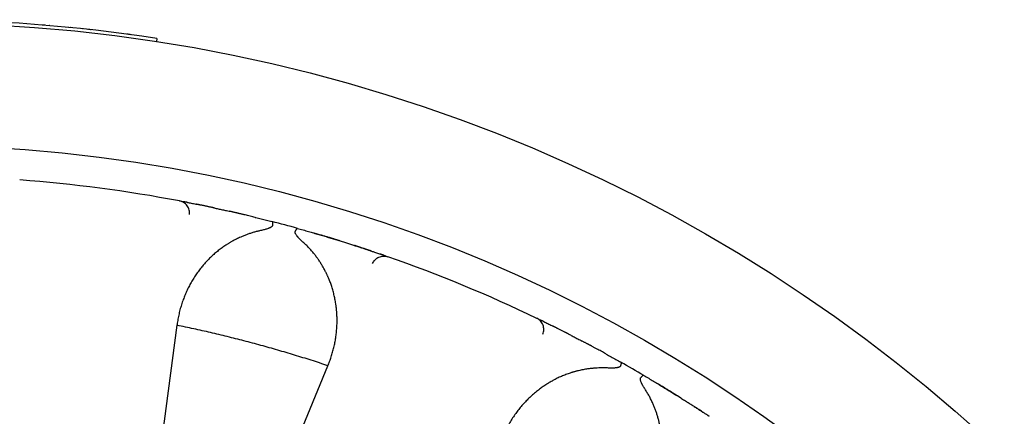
# Model space of a CAD drawing. Header units: millimetres. Extents: x 8 to 428, y 12 to 219.
# Tile 34 of 57: x 229.76 to 245.81, y 212.55 to 219.02. Entities that reach past the tile are written whole.
import ezdxf

# ---------------------------------------------------------------- set-up
doc = ezdxf.new("R2010")
doc.units = ezdxf.units.MM

msp = doc.modelspace()

# ---------------------------------------------------------------- linework, layer by layer
at = {"color": 7, "linetype": 'Continuous', "lineweight": 30}
for p, q in [((230.129, 218.937), (230.128, 218.937)), ((230.132, 218.937), (230.129, 218.937)), ((230.137, 218.937), (230.132, 218.937)), ((230.145, 218.936), (230.137, 218.937)), ((230.154, 218.935), (230.145, 218.936)), ((230.164, 218.934), (230.154, 218.935)), ((230.177, 218.933), (230.164, 218.934)), ((230.19, 218.932), (230.189, 218.932)), ((230.245, 218.927), (230.24, 218.928)), ((230.56, 218.898), (230.558, 218.898)), ((230.587, 218.896), (230.584, 218.896)), ((230.791, 218.874), (230.786, 218.875)), ((230.823, 218.871), (230.822, 218.871)), ((230.882, 218.864), (230.869, 218.866)), ((230.896, 218.863), (230.895, 218.863)), ((230.896, 218.863), (230.895, 218.863)), ((230.919, 218.86), (230.912, 218.861)), ((230.914, 218.861), (230.912, 218.861)), ((230.92, 218.86), (230.918, 218.86)), ((230.924, 218.86), (230.919, 218.86)), ((230.927, 218.859), (230.924, 218.86)), ((230.928, 218.859), (230.927, 218.859)), ((230.928, 218.859), (230.927, 218.859)), ((230.948, 218.857), (230.945, 218.857)), ((231.526, 218.785), (231.51, 218.787)), ((231.54, 218.783), (231.526, 218.785)), ((231.551, 218.781), (231.54, 218.783)), ((231.559, 218.78), (231.551, 218.781)), ((231.564, 218.779), (231.559, 218.78)), ((231.565, 218.779), (231.564, 218.779)), ((231.998, 218.716), (231.99, 218.666)), ((232.365, 216.065), (232.4, 216.059)), ((232.4, 216.059), (232.404, 216.058)), ((232.432, 216.053), (232.429, 216.053)), ((232.646, 216.01), (232.645, 216.011)), ((233.177, 215.897), (233.174, 215.898)), ((234.98, 215.414), (234.978, 215.414)), ((235.496, 215.247), (235.494, 215.247)), ((235.704, 215.176), (235.702, 215.176)), ((235.732, 215.166), (235.765, 215.154)), ((232.324, 214.035), (232.029, 211.798)), ((232.326, 214.049), (232.324, 214.035)), ((238.193, 214.149), (238.225, 214.133)), ((238.254, 214.119), (238.252, 214.12)), ((238.45, 214.023), (238.449, 214.024)), ((238.933, 213.776), (238.931, 213.777)), ((233.923, 211.291), (234.786, 213.375)), ((234.786, 213.375), (234.791, 213.388)), ((240.55, 212.842), (240.548, 212.844))]:
    msp.add_line(p, q, dxfattribs=at)
for radius in [26, 24]:
    msp.add_circle((228, 192.974), radius, dxfattribs=at)
for radius, start, end in [(26.05, 81.1718, 98.8282), (23.5, 79.2948, 85.7052), (23.5, 74.4747, 75.5253), (23.5, 64.2948, 70.7052), (23.5, 59.4747, 60.5253)]:
    msp.add_arc((228, 192.974), radius, start, end, dxfattribs=at)
for points, knots in [([(232.526, 215.843), (232.527, 215.855), (232.529, 215.879), (232.524, 215.916), (232.511, 215.953), (232.491, 215.987), (232.465, 216.016), (232.434, 216.04), (232.4, 216.057), (232.377, 216.063), (232.365, 216.065)], [0, 0, 0, 0, 0.11712, 0.240744, 0.369119, 0.500008, 0.630896, 0.759267, 0.882887, 1, 1, 1, 1]), ([(232.4, 216.059), (232.401, 216.059), (232.402, 216.058), (232.409, 216.057), (232.419, 216.055), (232.428, 216.053), (232.432, 216.053)], [0, 0, 0, 0, 0.273352, 0.545274, 0.816306, 1, 1, 1, 1]), ([(232.496, 216.04), (232.494, 216.041), (232.489, 216.042), (232.482, 216.043), (232.475, 216.044), (232.47, 216.045), (232.465, 216.046), (232.46, 216.047), (232.455, 216.048), (232.449, 216.049), (232.443, 216.051), (232.437, 216.052), (232.433, 216.052), (232.432, 216.053)], [0, 0, 0, 0, 0.08737, 0.202336, 0.303877, 0.392077, 0.466998, 0.534829, 0.613064, 0.702786, 0.804013, 0.916772, 1, 1, 1, 1]), ([(232.495, 216.04), (232.499, 216.04), (232.513, 216.037), (232.54, 216.032), (232.576, 216.025), (232.611, 216.018), (232.636, 216.012), (232.646, 216.01)], [0, 0, 0, 0, 0.116358, 0.357165, 0.596869, 0.835947, 1, 1, 1, 1]), ([(232.93, 215.951), (232.93, 215.951), (232.93, 215.951), (232.929, 215.952), (232.925, 215.952), (232.92, 215.953), (232.912, 215.955), (232.902, 215.957), (232.888, 215.96), (232.872, 215.964), (232.85, 215.968), (232.828, 215.973), (232.803, 215.978), (232.78, 215.983), (232.758, 215.988), (232.739, 215.992), (232.721, 215.995), (232.705, 215.998), (232.691, 216.001), (232.679, 216.004), (232.668, 216.006), (232.657, 216.008), (232.65, 216.01), (232.646, 216.01)], [0, 0, 0, 0, 0.004813, 0.012086, 0.026786, 0.04544, 0.068345, 0.099128, 0.130894, 0.189903, 0.251823, 0.329291, 0.410799, 0.496364, 0.573013, 0.645087, 0.711794, 0.773152, 0.829174, 0.879012, 0.923842, 0.965498, 1, 1, 1, 1]), ([(232.928, 215.952), (232.93, 215.951), (232.951, 215.947), (232.997, 215.937), (233.064, 215.922), (233.124, 215.909), (233.162, 215.9), (233.177, 215.897)], [0, 0, 0, 0, 0.020257, 0.293166, 0.565967, 0.839199, 1, 1, 1, 1]), ([(233.601, 215.797), (233.573, 215.804), (233.518, 215.817), (233.454, 215.833), (233.41, 215.843), (233.387, 215.848), (233.367, 215.853), (233.349, 215.857), (233.336, 215.86), (233.325, 215.863), (233.316, 215.865), (233.308, 215.867), (233.3, 215.869), (233.291, 215.871), (233.281, 215.873), (233.269, 215.876), (233.254, 215.879), (233.237, 215.883), (233.217, 215.888), (233.197, 215.892), (233.184, 215.896), (233.177, 215.897)], [0, 0, 0, 0, 0.192601, 0.383577, 0.44279, 0.496924, 0.544967, 0.586925, 0.622808, 0.644724, 0.66396, 0.683893, 0.705235, 0.726894, 0.749573, 0.777668, 0.815259, 0.859134, 0.905635, 0.95439, 1, 1, 1, 1]), ([(233.594, 215.799), (233.599, 215.798), (233.632, 215.79), (233.695, 215.774), (233.784, 215.752), (233.844, 215.736), (233.874, 215.728)], [0, 0, 0, 0, 0.056939, 0.369929, 0.684082, 1, 1, 1, 1]), ([(233.882, 215.666), (233.882, 215.664), (233.881, 215.659), (233.877, 215.653), (233.871, 215.646), (233.865, 215.641), (233.857, 215.635), (233.849, 215.631), (233.84, 215.626), (233.83, 215.621), (233.816, 215.616), (233.798, 215.609), (233.774, 215.602), (233.747, 215.595), (233.718, 215.587), (233.696, 215.582), (233.685, 215.58)], [0, 0, 0, 0, 0.036931, 0.076253, 0.118922, 0.165689, 0.206446, 0.250416, 0.297777, 0.34867, 0.403209, 0.499354, 0.606956, 0.726189, 0.857175, 1, 1, 1, 1]), ([(233.874, 215.728), (233.875, 215.728), (233.878, 215.726), (233.881, 215.718), (233.882, 215.708), (233.883, 215.697), (233.883, 215.687), (233.883, 215.678), (233.883, 215.671), (233.882, 215.667), (233.882, 215.666)], [0, 0, 0, 0, 0.210644, 0.396845, 0.558586, 0.695852, 0.808634, 0.896921, 0.960709, 1, 1, 1, 1]), ([(233.685, 215.58), (233.667, 215.576), (233.63, 215.568), (233.576, 215.553), (233.522, 215.536), (233.469, 215.518), (233.416, 215.498), (233.357, 215.473), (233.293, 215.443), (233.242, 215.416), (233.208, 215.397), (233.191, 215.387), (233.174, 215.376), (233.157, 215.366), (233.14, 215.355), (233.107, 215.334), (233.058, 215.301), (232.997, 215.254), (232.938, 215.205), (232.892, 215.163), (232.857, 215.129), (232.832, 215.105), (232.809, 215.08), (232.785, 215.054), (232.762, 215.028), (232.74, 215.001), (232.707, 214.962), (232.667, 214.909), (232.62, 214.841), (232.576, 214.771), (232.536, 214.699), (232.498, 214.626), (232.464, 214.551), (232.433, 214.473), (232.404, 214.392), (232.378, 214.308), (232.357, 214.223), (232.339, 214.136), (232.33, 214.078), (232.326, 214.049)], [0, 0, 0, 0, 0.021827, 0.04386, 0.066127, 0.088659, 0.11148, 0.135066, 0.166902, 0.19919, 0.20773, 0.216306, 0.224919, 0.23357, 0.242261, 0.250992, 0.284746, 0.318833, 0.353305, 0.38821, 0.404037, 0.419965, 0.435998, 0.452141, 0.468397, 0.484771, 0.501265, 0.540543, 0.580015, 0.619727, 0.659725, 0.700052, 0.74075, 0.780876, 0.824657, 0.868414, 0.912194, 0.956041, 1, 1, 1, 1]), ([(234.379, 215.394), (234.371, 215.401), (234.357, 215.415), (234.336, 215.434), (234.321, 215.449), (234.311, 215.46), (234.305, 215.466), (234.299, 215.473), (234.294, 215.479), (234.289, 215.484), (234.281, 215.494), (234.272, 215.506), (234.262, 215.521), (234.255, 215.533), (234.251, 215.544), (234.25, 215.552), (234.25, 215.56), (234.251, 215.565), (234.252, 215.567)], [0, 0, 0, 0, 0.131925, 0.252999, 0.36328, 0.403669, 0.442411, 0.479512, 0.51498, 0.548826, 0.58106, 0.674241, 0.756785, 0.829363, 0.877857, 0.921894, 0.962266, 1, 1, 1, 1]), ([(234.29, 215.617), (234.289, 215.617), (234.286, 215.617), (234.281, 215.614), (234.276, 215.608), (234.271, 215.603), (234.268, 215.598), (234.265, 215.594), (234.262, 215.587), (234.257, 215.578), (234.253, 215.571), (234.252, 215.567)], [0, 0, 0, 0, 0.160573, 0.321105, 0.481595, 0.556323, 0.628212, 0.697264, 0.763481, 0.887385, 1, 1, 1, 1]), ([(234.29, 215.617), (234.32, 215.609), (234.38, 215.592), (234.467, 215.567), (234.553, 215.542), (234.636, 215.518), (234.718, 215.494), (234.797, 215.47), (234.874, 215.447), (234.948, 215.424), (235.02, 215.401), (235.089, 215.38), (235.154, 215.359), (235.217, 215.339), (235.276, 215.32), (235.333, 215.301), (235.386, 215.284), (235.435, 215.267), (235.469, 215.256), (235.486, 215.25), (235.488, 215.249)], [0, 0, 0, 0, 0.058823, 0.117323, 0.175612, 0.233802, 0.292007, 0.350342, 0.408918, 0.467327, 0.525427, 0.583331, 0.641153, 0.699008, 0.75701, 0.815272, 0.873632, 0.93169, 0.989561, 1, 1, 1, 1]), ([(234.978, 215.414), (234.972, 215.416), (234.958, 215.421), (234.939, 215.426), (234.92, 215.432), (234.904, 215.437), (234.889, 215.442), (234.876, 215.446), (234.865, 215.449), (234.853, 215.453), (234.84, 215.457), (234.825, 215.461), (234.81, 215.466), (234.792, 215.471), (234.771, 215.478), (234.748, 215.484), (234.723, 215.492), (234.695, 215.5), (234.665, 215.509), (234.633, 215.519), (234.598, 215.529), (234.574, 215.536), (234.561, 215.54)], [0, 0, 0, 0, 0.0447868, 0.0927428, 0.1385178, 0.1818815, 0.2193517, 0.2500624, 0.2745361, 0.3068011, 0.339042, 0.3724659, 0.4107044, 0.4547768, 0.5040411, 0.5585675, 0.6187679, 0.6847336, 0.755152, 0.8311647, 0.9127802, 1, 1, 1, 1]), ([(234.791, 213.388), (234.801, 213.413), (234.821, 213.463), (234.846, 213.539), (234.869, 213.616), (234.888, 213.694), (234.904, 213.772), (234.917, 213.852), (234.927, 213.934), (234.933, 214.018), (234.936, 214.102), (234.934, 214.168), (234.932, 214.215), (234.93, 214.244), (234.928, 214.272), (234.925, 214.301), (234.922, 214.329), (234.919, 214.357), (234.912, 214.402), (234.902, 214.462), (234.885, 214.537), (234.866, 214.612), (234.844, 214.682), (234.82, 214.749), (234.8, 214.796), (234.787, 214.828), (234.779, 214.844), (234.772, 214.86), (234.764, 214.876), (234.757, 214.892), (234.743, 214.92), (234.722, 214.96), (234.693, 215.01), (234.663, 215.06), (234.63, 215.108), (234.597, 215.155), (234.56, 215.203), (234.519, 215.252), (234.475, 215.301), (234.428, 215.349), (234.395, 215.379), (234.379, 215.394)], [0, 0, 0, 0, 0.039965, 0.079839, 0.119654, 0.159444, 0.199243, 0.239086, 0.279683, 0.321257, 0.362469, 0.403365, 0.417074, 0.430754, 0.444408, 0.458037, 0.471644, 0.48523, 0.498797, 0.535312, 0.571257, 0.606672, 0.641604, 0.671982, 0.702056, 0.709887, 0.7177, 0.725495, 0.733274, 0.741037, 0.748785, 0.773942, 0.798781, 0.823327, 0.847607, 0.871648, 0.894969, 0.921756, 0.94816, 0.974225, 1, 1, 1, 1]), ([(235.494, 215.247), (235.49, 215.249), (235.48, 215.252), (235.468, 215.256), (235.453, 215.261), (235.437, 215.266), (235.421, 215.272), (235.404, 215.277), (235.386, 215.284), (235.363, 215.291), (235.336, 215.3), (235.305, 215.31), (235.281, 215.318), (235.263, 215.324), (235.252, 215.327), (235.242, 215.33), (235.232, 215.334), (235.225, 215.336), (235.221, 215.337), (235.219, 215.338), (235.219, 215.338), (235.219, 215.338)], [0, 0, 0, 0, 0.045257, 0.099684, 0.161061, 0.23076, 0.291376, 0.357154, 0.428112, 0.503456, 0.613836, 0.71738, 0.81407, 0.84854, 0.882026, 0.914525, 0.945003, 0.969459, 0.987909, 0.995185, 1, 1, 1, 1]), ([(235.494, 215.247), (235.504, 215.244), (235.528, 215.236), (235.562, 215.224), (235.597, 215.213), (235.628, 215.202), (235.655, 215.193), (235.678, 215.185), (235.689, 215.181), (235.694, 215.179)], [0, 0, 0, 0, 0.103744, 0.255242, 0.407163, 0.559807, 0.712349, 0.86418, 1, 1, 1, 1]), ([(235.514, 215.042), (235.519, 215.053), (235.53, 215.075), (235.553, 215.104), (235.582, 215.13), (235.617, 215.149), (235.654, 215.162), (235.693, 215.167), (235.73, 215.165), (235.754, 215.158), (235.765, 215.154)], [0, 0, 0, 0, 0.117113, 0.240732, 0.369104, 0.499992, 0.630881, 0.759256, 0.88288, 1, 1, 1, 1]), ([(235.702, 215.176), (235.7, 215.177), (235.696, 215.178), (235.69, 215.181), (235.683, 215.183), (235.676, 215.185), (235.668, 215.188), (235.66, 215.191), (235.65, 215.194), (235.643, 215.197), (235.64, 215.198)], [0, 0, 0, 0, 0.0838026, 0.1984471, 0.3154693, 0.4350364, 0.5632146, 0.7012909, 0.8515697, 1, 1, 1, 1]), ([(235.702, 215.176), (235.705, 215.175), (235.714, 215.172), (235.723, 215.169), (235.73, 215.167), (235.731, 215.166), (235.732, 215.166)], [0, 0, 0, 0, 0.175504, 0.449233, 0.723883, 1, 1, 1, 1]), ([(234.786, 213.375), (234.696, 213.405), (234.515, 213.464), (234.242, 213.549), (233.968, 213.63), (233.693, 213.708), (233.418, 213.781), (233.145, 213.85), (232.872, 213.916), (232.598, 213.978), (232.415, 214.016), (232.324, 214.035)], [0, 0, 0, 0, 0.112, 0.224, 0.336, 0.448, 0.56, 0.67, 0.78, 0.89, 1, 1, 1, 1]), ([(238.291, 213.892), (238.295, 213.903), (238.303, 213.926), (238.307, 213.963), (238.305, 214.002), (238.294, 214.04), (238.276, 214.076), (238.253, 214.106), (238.225, 214.131), (238.203, 214.143), (238.193, 214.149)], [0, 0, 0, 0, 0.1171196, 0.2407437, 0.3691188, 0.5000077, 0.6308956, 0.7592675, 0.8828866, 1, 1, 1, 1]), ([(238.225, 214.133), (238.225, 214.133), (238.226, 214.133), (238.233, 214.129), (238.242, 214.125), (238.25, 214.121), (238.254, 214.119)], [0, 0, 0, 0, 0.273352, 0.545274, 0.816306, 1, 1, 1, 1]), ([(238.313, 214.091), (238.311, 214.092), (238.306, 214.094), (238.3, 214.097), (238.294, 214.1), (238.289, 214.102), (238.284, 214.104), (238.28, 214.107), (238.275, 214.109), (238.27, 214.111), (238.264, 214.114), (238.259, 214.117), (238.255, 214.119), (238.254, 214.119)], [0, 0, 0, 0, 0.0873696, 0.2023361, 0.3038772, 0.3920765, 0.4669981, 0.534829, 0.6130641, 0.7027862, 0.8040129, 0.9167719, 1, 1, 1, 1]), ([(238.312, 214.091), (238.316, 214.089), (238.328, 214.083), (238.353, 214.071), (238.386, 214.055), (238.418, 214.039), (238.441, 214.028), (238.45, 214.023)], [0, 0, 0, 0, 0.1163578, 0.3571652, 0.5968695, 0.8359468, 1, 1, 1, 1]), ([(238.709, 213.892), (238.709, 213.892), (238.709, 213.892), (238.708, 213.893), (238.705, 213.894), (238.7, 213.897), (238.692, 213.901), (238.683, 213.905), (238.671, 213.912), (238.656, 213.92), (238.636, 213.929), (238.616, 213.94), (238.593, 213.951), (238.572, 213.962), (238.552, 213.972), (238.534, 213.981), (238.518, 213.989), (238.504, 213.996), (238.491, 214.003), (238.48, 214.008), (238.47, 214.013), (238.46, 214.018), (238.453, 214.021), (238.45, 214.023)], [0, 0, 0, 0, 0.004813, 0.012086, 0.026786, 0.04544, 0.068345, 0.099128, 0.130894, 0.189903, 0.251823, 0.329291, 0.410799, 0.496364, 0.573013, 0.645087, 0.711794, 0.773152, 0.829174, 0.879012, 0.923842, 0.965498, 1, 1, 1, 1]), ([(238.707, 213.893), (238.709, 213.893), (238.728, 213.883), (238.769, 213.861), (238.83, 213.83), (238.885, 213.801), (238.92, 213.783), (238.933, 213.776)], [0, 0, 0, 0, 0.020257, 0.293166, 0.565967, 0.839199, 1, 1, 1, 1]), ([(239.317, 213.57), (239.292, 213.584), (239.242, 213.611), (239.184, 213.642), (239.145, 213.663), (239.124, 213.675), (239.106, 213.684), (239.09, 213.693), (239.077, 213.7), (239.067, 213.705), (239.06, 213.709), (239.052, 213.713), (239.044, 213.717), (239.036, 213.721), (239.027, 213.726), (239.017, 213.732), (239.003, 213.739), (238.988, 213.747), (238.97, 213.757), (238.952, 213.766), (238.939, 213.773), (238.933, 213.776)], [0, 0, 0, 0, 0.192601, 0.383577, 0.44279, 0.496924, 0.544967, 0.586925, 0.622808, 0.644724, 0.66396, 0.683893, 0.705235, 0.726894, 0.749573, 0.777668, 0.815259, 0.859134, 0.905635, 0.95439, 1, 1, 1, 1]), ([(239.311, 213.573), (239.315, 213.571), (239.345, 213.554), (239.402, 213.523), (239.482, 213.479), (239.536, 213.448), (239.563, 213.433)], [0, 0, 0, 0, 0.056939, 0.369929, 0.684082, 1, 1, 1, 1]), ([(239.555, 213.37), (239.554, 213.368), (239.551, 213.364), (239.546, 213.359), (239.539, 213.354), (239.531, 213.35), (239.523, 213.347), (239.514, 213.345), (239.504, 213.342), (239.493, 213.341), (239.478, 213.339), (239.459, 213.337), (239.434, 213.336), (239.406, 213.336), (239.375, 213.337), (239.354, 213.338), (239.342, 213.338)], [0, 0, 0, 0, 0.036931, 0.076253, 0.118922, 0.165689, 0.206446, 0.250416, 0.297777, 0.34867, 0.403209, 0.499354, 0.606956, 0.726189, 0.857175, 1, 1, 1, 1]), ([(239.563, 213.433), (239.564, 213.432), (239.566, 213.429), (239.567, 213.421), (239.566, 213.411), (239.564, 213.4), (239.561, 213.39), (239.558, 213.382), (239.556, 213.375), (239.555, 213.372), (239.555, 213.37)], [0, 0, 0, 0, 0.2106444, 0.3968453, 0.558586, 0.6958525, 0.8086335, 0.8969207, 0.960709, 1, 1, 1, 1]), ([(239.342, 213.338), (239.324, 213.339), (239.286, 213.341), (239.229, 213.34), (239.173, 213.338), (239.117, 213.334), (239.06, 213.328), (238.997, 213.32), (238.928, 213.307), (238.872, 213.294), (238.834, 213.285), (238.815, 213.28), (238.796, 213.274), (238.776, 213.268), (238.757, 213.262), (238.72, 213.25), (238.665, 213.231), (238.593, 213.202), (238.523, 213.17), (238.468, 213.141), (238.425, 213.117), (238.396, 213.1), (238.366, 213.082), (238.337, 213.063), (238.308, 213.044), (238.279, 213.024), (238.238, 212.994), (238.185, 212.953), (238.122, 212.9), (238.062, 212.844), (238.004, 212.785), (237.949, 212.724), (237.897, 212.661), (237.846, 212.593), (237.797, 212.523), (237.751, 212.448), (237.708, 212.371), (237.668, 212.292), (237.644, 212.238), (237.633, 212.211)], [0, 0, 0, 0, 0.021827, 0.04386, 0.066127, 0.088659, 0.11148, 0.135066, 0.166902, 0.19919, 0.20773, 0.216306, 0.224919, 0.23357, 0.242261, 0.250992, 0.284746, 0.318833, 0.353305, 0.38821, 0.404037, 0.419965, 0.435998, 0.452141, 0.468397, 0.484771, 0.501265, 0.540543, 0.580015, 0.619727, 0.659725, 0.700052, 0.74075, 0.780876, 0.824657, 0.868414, 0.912194, 0.956041, 1, 1, 1, 1]), ([(239.936, 213.217), (239.935, 213.218), (239.932, 213.219), (239.926, 213.217), (239.92, 213.213), (239.914, 213.209), (239.91, 213.205), (239.906, 213.201), (239.901, 213.196), (239.894, 213.189), (239.889, 213.182), (239.886, 213.179)], [0, 0, 0, 0, 0.160573, 0.321105, 0.481595, 0.556323, 0.628212, 0.697264, 0.763481, 0.887385, 1, 1, 1, 1]), ([(239.936, 213.217), (239.963, 213.202), (240.016, 213.17), (240.094, 213.123), (240.171, 213.077), (240.245, 213.032), (240.317, 212.988), (240.388, 212.944), (240.456, 212.902), (240.522, 212.86), (240.585, 212.82), (240.646, 212.782), (240.704, 212.745), (240.759, 212.709), (240.812, 212.675), (240.861, 212.642), (240.908, 212.612), (240.952, 212.583), (240.982, 212.563), (240.996, 212.554), (240.998, 212.552)], [0, 0, 0, 0, 0.058823, 0.117323, 0.175612, 0.233802, 0.292007, 0.350342, 0.408918, 0.467327, 0.525427, 0.583331, 0.641153, 0.699008, 0.75701, 0.815272, 0.873632, 0.93169, 0.989561, 1, 1, 1, 1]), ([(239.964, 212.979), (239.959, 212.988), (239.948, 213.005), (239.933, 213.029), (239.923, 213.047), (239.916, 213.06), (239.911, 213.068), (239.907, 213.076), (239.904, 213.083), (239.9, 213.09), (239.895, 213.101), (239.889, 213.115), (239.884, 213.132), (239.881, 213.146), (239.88, 213.157), (239.88, 213.165), (239.882, 213.173), (239.885, 213.177), (239.886, 213.179)], [0, 0, 0, 0, 0.131925, 0.252999, 0.36328, 0.403669, 0.442411, 0.479512, 0.51498, 0.548826, 0.58106, 0.674241, 0.756785, 0.829363, 0.877857, 0.921894, 0.962266, 1, 1, 1, 1]), ([(240.548, 212.844), (240.543, 212.847), (240.531, 212.855), (240.514, 212.865), (240.497, 212.876), (240.482, 212.885), (240.469, 212.893), (240.458, 212.9), (240.448, 212.907), (240.437, 212.913), (240.425, 212.921), (240.413, 212.928), (240.399, 212.937), (240.383, 212.947), (240.365, 212.958), (240.344, 212.971), (240.322, 212.985), (240.297, 213), (240.271, 213.016), (240.242, 213.034), (240.211, 213.053), (240.189, 213.066), (240.178, 213.073)], [0, 0, 0, 0, 0.044787, 0.092743, 0.138518, 0.181881, 0.219352, 0.250062, 0.274536, 0.306801, 0.339042, 0.372466, 0.410704, 0.454777, 0.504041, 0.558567, 0.618768, 0.684734, 0.755152, 0.831165, 0.91278, 1, 1, 1, 1]), ([(239.843, 210.935), (239.859, 210.957), (239.891, 211), (239.935, 211.066), (239.977, 211.135), (240.016, 211.205), (240.052, 211.277), (240.085, 211.35), (240.116, 211.427), (240.143, 211.506), (240.167, 211.587), (240.183, 211.651), (240.193, 211.697), (240.199, 211.725), (240.204, 211.753), (240.209, 211.782), (240.213, 211.81), (240.217, 211.838), (240.222, 211.883), (240.228, 211.943), (240.232, 212.021), (240.232, 212.098), (240.229, 212.171), (240.223, 212.242), (240.217, 212.292), (240.212, 212.327), (240.209, 212.344), (240.206, 212.362), (240.203, 212.379), (240.199, 212.397), (240.193, 212.427), (240.183, 212.471), (240.168, 212.527), (240.152, 212.583), (240.133, 212.638), (240.113, 212.692), (240.089, 212.748), (240.063, 212.805), (240.033, 212.865), (240, 212.922), (239.976, 212.96), (239.964, 212.979)], [0, 0, 0, 0, 0.039965, 0.079839, 0.119654, 0.159444, 0.199243, 0.239086, 0.279683, 0.321257, 0.362469, 0.403365, 0.417074, 0.430754, 0.444408, 0.458037, 0.471644, 0.48523, 0.498797, 0.535312, 0.571257, 0.606672, 0.641604, 0.671982, 0.702056, 0.709887, 0.7177, 0.725495, 0.733274, 0.741037, 0.748785, 0.773942, 0.798781, 0.823327, 0.847607, 0.871648, 0.894969, 0.921756, 0.94816, 0.974225, 1, 1, 1, 1]), ([(241.003, 212.549), (241, 212.551), (240.991, 212.557), (240.98, 212.564), (240.967, 212.573), (240.954, 212.582), (240.939, 212.591), (240.924, 212.601), (240.908, 212.612), (240.888, 212.625), (240.864, 212.641), (240.837, 212.658), (240.816, 212.672), (240.8, 212.682), (240.791, 212.688), (240.781, 212.694), (240.773, 212.7), (240.766, 212.704), (240.762, 212.707), (240.761, 212.708), (240.761, 212.708), (240.761, 212.708)], [0, 0, 0, 0, 0.045257, 0.099684, 0.161061, 0.23076, 0.291376, 0.357154, 0.428112, 0.503456, 0.613836, 0.71738, 0.81407, 0.84854, 0.882026, 0.914525, 0.945003, 0.969459, 0.987909, 0.995185, 1, 1, 1, 1])]:
    msp.add_open_spline(points, degree=3, knots=knots, dxfattribs=at)

doc.saveas('drawing.dxf')
